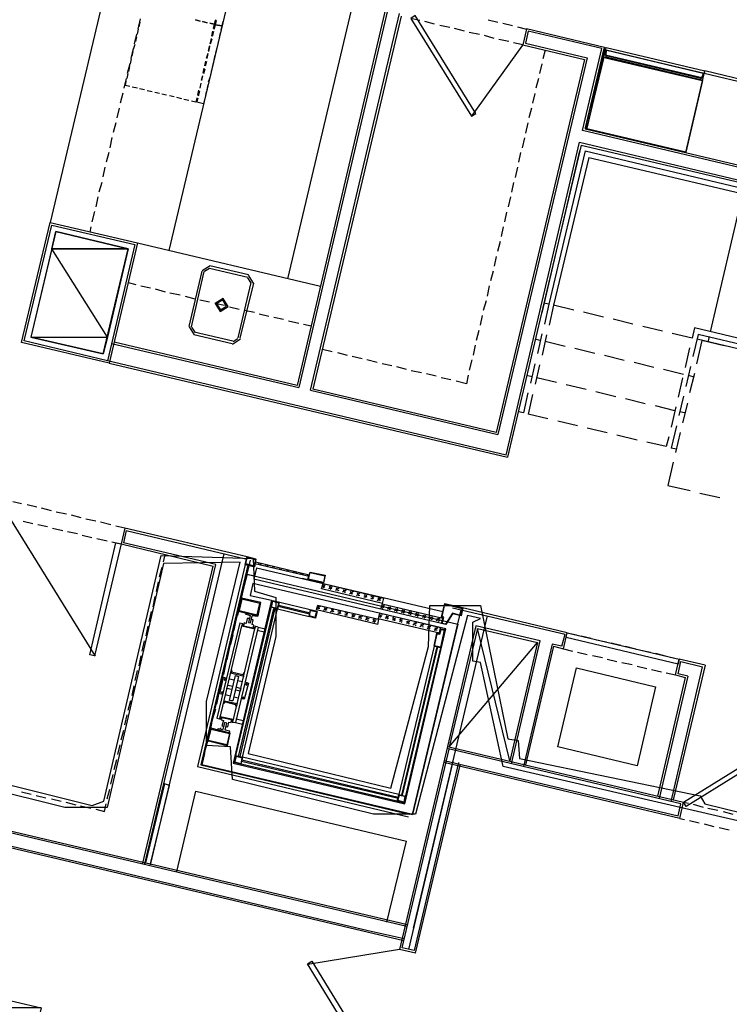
# Model space of a CAD drawing. Header units: feet. Extents: x -79 to 198, y -22 to 181.
# Tile 175 of 256: x 66 to 83, y 125 to 149. Entities that reach past the tile are written whole.
import ezdxf

# ---------------------------------------------------------------- set-up
doc = ezdxf.new("R2010")
doc.units = ezdxf.units.FT
for name, color, linetype in [('A-AREA-COMUN', 252, 'CONTINUOUS'), ('A-AREA-UNIDAD', 30, 'CONTINUOUS'), ('A-LINEA', 7, 'CONTINUOUS'), ('A-MURO-CONCRETO', 8, 'CONTINUOUS')]:
    doc.layers.add(name, color=color, linetype=linetype)

msp = doc.modelspace()

# ---------------------------------------------------------------- linework, layer by layer
at = {"layer": 'A-AREA-COMUN'}
msp.add_lwpolyline([(87.712, 128.0889), (77.68, 130.4178), (77.12, 132.9778), (76.928, 133.0133), (76.928, 133.9733), (77.12, 134.0622), (76.8, 134.1333), (75.52, 129.2444), (74.48, 129.2444), (71.008, 130.0978), (70.96, 130.8978), (70.368, 130.9333), (70.368, 132.0178), (71.2, 135.4489), (69.312, 135.4133), (67.92, 129.4044), (66.88, 129.4044), (63.008, 130.3644)], dxfattribs=at)
at = {"layer": 'A-AREA-UNIDAD'}
msp.add_lwpolyline([(63.04, 130.5778), (67.552, 129.4578), (67.84, 129.5644), (69.248, 135.6089), (71.52, 135.5378), (71.552, 134.7378), (72.08, 134.5778), (72.08, 133.6178), (71.392, 130.7378), (74.912, 129.8844), (75.84, 133.3689), (75.872, 134.3822), (77.12, 134.3822), (77.792, 131.0933), (78.048, 131.0578), (78.08, 130.6133), (82.528, 129.6889), (82.64, 129.4933), (85.92, 128.6933)], dxfattribs=at)
at = {"layer": 'A-LINEA'}
for p, q in [((71.5733, 152.1244), (69.44, 143.1244)), ((68.4, 151.7644), (66.52, 143.8178)), ((74.0533, 149.5778), (72.36, 142.4311)), ((74.8533, 149.3911), (72.6, 139.8044)), ((74.8933, 149.3244), (72.64, 139.7511)), ((72.9333, 139.6844), (75.12, 148.9644)), ((68.7333, 148.8311), (68.68, 148.5778)), ((68.7067, 148.6311), (68.7333, 148.7511)), ((70.2133, 148.7778), (70.0933, 148.8044)), ((70.0933, 148.8044), (70.2133, 148.7778)), ((70.3867, 148.7378), (70.2667, 148.7644)), ((70.2667, 148.7644), (70.3867, 148.7378)), ((70.5867, 148.6844), (70.6133, 148.7911)), ((75.16, 148.8978), (72.9867, 139.7111)), ((75.6267, 148.7911), (75.4, 148.8444)), ((75.9867, 148.6978), (75.7467, 148.7644)), ((77.3067, 148.8044), (77.5467, 148.7511)), ((77.6667, 148.7244), (77.9067, 148.6711)), ((68.64, 148.4578), (68.5867, 148.2178)), ((68.6667, 148.4578), (68.6933, 148.5778)), ((70.52, 148.5244), (70.4933, 148.4044)), ((70.52, 148.4044), (70.5467, 148.5244)), ((70.7067, 148.4844), (70.68, 148.3644)), ((76.36, 148.6178), (76.12, 148.6711)), ((76.72, 148.5244), (76.48, 148.5911)), ((77.0933, 148.4444), (76.84, 148.4978)), ((78.0267, 148.6311), (78.2533, 148.5778)), ((78.2533, 148.5778), (78.16, 148.1911)), ((78.2933, 148.5244), (78.2267, 148.2311)), ((78.2533, 148.5911), (80.1733, 148.1378)), ((80.1067, 148.0978), (78.2933, 148.5244)), ((68.5733, 148.0844), (68.6133, 148.2044)), ((68.6267, 148.2711), (68.6533, 148.3911)), ((70.48, 148.3511), (70.4533, 148.2178)), ((70.4667, 148.2178), (70.5067, 148.3378)), ((70.6667, 148.2978), (70.64, 148.1778)), ((77.4533, 148.3511), (77.2133, 148.4178)), ((77.8133, 148.2711), (77.5733, 148.3244)), ((78.16, 148.1911), (77.9333, 148.2444)), ((78.16, 148.1911), (79.68, 147.8311)), ((78.2267, 148.2311), (79.7467, 147.8711)), ((68.56, 148.0978), (68.5067, 147.8578)), ((68.5333, 147.9111), (68.56, 148.0311)), ((70.4, 147.9778), (70.36, 147.8578)), ((70.3867, 147.8578), (70.4133, 147.9778)), ((70.44, 148.1644), (70.4133, 148.0444)), ((70.4267, 148.0311), (70.4533, 148.1511)), ((70.6267, 148.1244), (70.5867, 147.9911)), ((76.8944, 146.4265), (78.1637, 148.1847)), ((78.7067, 148.0578), (78.6533, 147.8444)), ((79.6267, 146.0844), (80.1067, 148.0978)), ((80.1733, 148.1378), (79.6933, 146.1244)), ((79.7067, 146.1511), (80.16, 148.0978)), ((79.7467, 146.1378), (80.2133, 148.1244)), ((79.7467, 146.1378), (80.2, 148.0978)), ((68.48, 147.7244), (68.4133, 147.4844)), ((68.4933, 147.7244), (68.52, 147.8444)), ((70.3467, 147.7911), (70.32, 147.6711)), ((70.3467, 147.6711), (70.3733, 147.7911)), ((70.5333, 147.7511), (70.5067, 147.6311)), ((70.5733, 147.9378), (70.5467, 147.8178)), ((79.68, 147.8311), (77.5067, 138.6444)), ((79.7467, 147.8711), (77.5467, 138.5911)), ((78.6267, 147.7244), (78.5733, 147.4844)), ((82.5467, 147.3644), (80.2133, 147.9244)), ((82.5467, 147.3644), (80.2133, 147.9244)), ((80.2133, 147.8978), (82.5333, 147.3378)), ((80.2133, 147.8978), (82.5333, 147.3378)), ((68.4133, 147.3644), (68.44, 147.4844)), ((68.4533, 147.5378), (68.48, 147.6578)), ((70.3067, 147.6178), (70.28, 147.4978)), ((70.3067, 147.4844), (70.3333, 147.6044)), ((70.4933, 147.5778), (70.4667, 147.4444)), ((82.1733, 145.5378), (82.64, 147.5511)), ((85.0667, 146.9111), (82.6267, 147.4844)), ((85.08, 146.9644), (82.64, 147.5511)), ((68.3867, 147.3644), (68.3333, 147.1244)), ((68.3733, 147.1911), (68.3867, 147.2978)), ((70.2267, 147.2444), (70.2, 147.1244)), ((70.2133, 147.1244), (70.24, 147.2444)), ((70.2667, 147.4311), (70.24, 147.3111)), ((70.2533, 147.3111), (70.28, 147.4311)), ((70.4533, 147.3911), (70.4133, 147.2711)), ((78.5467, 147.3644), (78.48, 147.1244)), ((68.3067, 147.0044), (68.24, 146.7511)), ((68.48, 147.1644), (68.3733, 147.1911)), ((68.6667, 147.1244), (68.5333, 147.1511)), ((68.84, 147.0844), (68.72, 147.1111)), ((69.0267, 147.0311), (68.9067, 147.0578)), ((69.2133, 146.9911), (69.0933, 147.0178)), ((69.3867, 146.9511), (69.2667, 146.9778)), ((70.1733, 147.0711), (70.1467, 146.9511)), ((70.1733, 146.9378), (70.2, 147.0578)), ((70.36, 147.0311), (70.3333, 146.8978)), ((70.4, 147.2044), (70.3733, 147.0844)), ((78.4533, 146.9911), (78.4, 146.7511)), ((69.5733, 146.9111), (69.4533, 146.9378)), ((69.76, 146.8578), (69.64, 146.8978)), ((69.9333, 146.8178), (69.8133, 146.8444)), ((70.1333, 146.7778), (70.16, 146.8844)), ((68.2133, 146.6311), (68.16, 146.3911)), ((78.3733, 146.6311), (78.3067, 146.3911)), ((68.1333, 146.2711), (68.0667, 146.0311)), ((78.28, 146.2711), (78.2267, 146.0178)), ((97.2267, 141.9244), (79.6267, 146.0844)), ((79.6933, 146.1244), (97.1867, 141.9778)), ((68.04, 145.9111), (67.9867, 145.6578)), ((77.7467, 138.0844), (79.56, 145.7911)), ((78.2, 145.8978), (78.1467, 145.6578)), ((79.56, 145.7911), (97.44, 141.5511)), ((67.96, 145.5378), (67.8933, 145.2978)), ((79.6, 145.7244), (77.7867, 138.0311)), ((78.1067, 145.5378), (78.0533, 145.2978)), ((79.56, 145.5778), (78.6267, 141.5911)), ((79.6933, 145.5778), (78.8, 141.8044)), ((79.6, 145.7244), (97.48, 141.4978)), ((79.6933, 145.5778), (97.3333, 141.4044)), ((79.7867, 145.4178), (78.92, 141.7778)), ((79.7867, 145.4178), (97.1867, 141.3111)), ((67.8667, 145.1778), (67.8133, 144.9378)), ((78.0267, 145.1778), (77.9733, 144.9244)), ((67.7867, 144.8044), (67.72, 144.5644)), ((77.9333, 144.8044), (77.88, 144.5644)), ((67.6933, 144.4444), (67.64, 144.2044)), ((77.8533, 144.4444), (77.8, 144.2044)), ((83.5733, 144.5244), (82.7733, 141.1244)), ((67.6133, 144.0844), (67.5467, 143.8311)), ((77.76, 144.0711), (77.7067, 143.8311)), ((67.52, 143.7111), (67.4933, 143.5778)), ((77.68, 143.7111), (77.6267, 143.4711)), ((77.6, 143.3511), (77.5333, 143.0978)), ((68.6667, 143.3111), (73.1733, 142.2444)), ((77.5067, 142.9778), (77.4533, 142.7378)), ((70.2533, 142.6178), (69.9333, 141.2578)), ((70.4583, 142.7466), (70.2578, 142.6228)), ((70.443, 142.6818), (70.3227, 142.6074)), ((71.3867, 142.4578), (70.44, 142.6844)), ((71.4, 142.5244), (70.4533, 142.7511)), ((77.4267, 142.6178), (77.36, 142.3778)), ((70.3067, 142.6044), (69.9867, 141.2444)), ((71.464, 142.3348), (71.3897, 142.4551)), ((71.5289, 142.3195), (71.405, 142.52)), ((68.44, 142.3378), (68.6267, 142.2844)), ((68.7467, 142.2578), (68.9867, 142.2044)), ((69.1067, 142.1778), (69.3467, 142.1111)), ((71.1467, 140.9778), (71.4667, 142.3378)), ((71.2, 140.9644), (71.5333, 142.3244)), ((77.3333, 142.2578), (77.28, 142.0044)), ((69.4667, 142.0844), (69.72, 142.0311)), ((69.84, 142.0044), (70.08, 141.9378)), ((70.2, 141.9111), (70.44, 141.8578)), ((77.2533, 141.8844), (77.1867, 141.6444)), ((70.5733, 141.8311), (70.8133, 141.7778)), ((70.9333, 141.7378), (71.1733, 141.6844)), ((71.2933, 141.6578), (71.5467, 141.6044)), ((78.8, 141.8044), (78.68, 141.8311)), ((78.8, 141.8044), (78.6933, 141.3111)), ((78.92, 141.7778), (78.8133, 141.2844)), ((79.4133, 141.6578), (78.92, 141.7778)), ((71.6667, 141.5644), (71.9067, 141.5111)), ((72.0267, 141.4844), (72.2667, 141.4311)), ((77.16, 141.5244), (77.1067, 141.2844)), ((80.1467, 141.4844), (79.6533, 141.6044)), ((80.8667, 141.3111), (80.3867, 141.4311)), ((69.9378, 141.2494), (70.0617, 141.0489)), ((70.0027, 141.2341), (70.077, 141.1138)), ((72.3867, 141.3911), (72.64, 141.3378)), ((72.76, 141.3111), (72.9467, 141.2711)), ((81.6, 141.1378), (81.12, 141.2578)), ((82.3867, 141.2178), (82.3333, 140.9644)), ((92.9733, 138.7111), (82.3867, 141.2178)), ((70.0533, 141.0578), (71, 140.8311)), ((70.0667, 141.1244), (71.0133, 140.8978)), ((71.0084, 140.8222), (71.2089, 140.9461)), ((71.0237, 140.8871), (71.144, 140.9615)), ((77.08, 141.1511), (77.0133, 140.9111)), ((78.5867, 140.9111), (78.4667, 140.9378)), ((78.6267, 141.0711), (78.52, 140.5911)), ((78.7467, 141.0444), (78.64, 140.5511)), ((82.3333, 140.9644), (81.84, 141.0844)), ((82.48, 141.0578), (82.3467, 140.5111)), ((92.7867, 138.4978), (82.4533, 140.9378)), ((92.8267, 138.6178), (82.48, 141.0578)), ((82.7467, 141.0044), (82.72, 140.8711)), ((68.0267, 140.8311), (72.64, 139.7511)), ((72.6, 139.8044), (68.0933, 140.8711)), ((73.4667, 140.6311), (73.2267, 140.6844)), ((76.9867, 140.7911), (76.9333, 140.5511)), ((79.2, 140.7644), (78.7067, 140.8844)), ((79.9333, 140.5911), (79.44, 140.7111)), ((82.2667, 140.7244), (82.16, 140.2444)), ((82.5733, 140.9111), (82.44, 140.3378)), ((73.84, 140.5378), (73.6, 140.6044)), ((74.2, 140.4578), (73.96, 140.5111)), ((74.5733, 140.3644), (74.32, 140.4311)), ((76.9067, 140.4311), (76.84, 140.1778)), ((80.6533, 140.4178), (80.1733, 140.5378)), ((77.7467, 138.0844), (67.9333, 140.4044)), ((67.9733, 140.3511), (77.7867, 138.0311)), ((74.9333, 140.2844), (74.6933, 140.3378)), ((75.2933, 140.1911), (75.0533, 140.2578)), ((78.4533, 140.3378), (78.3467, 139.8578)), ((78.5733, 140.3111), (78.4667, 139.8311)), ((81.3867, 140.2444), (80.9067, 140.3644)), ((82.12, 140.0711), (81.6267, 140.1911)), ((82.2933, 140.2711), (82.1733, 139.7778)), ((75.6667, 140.1111), (75.4133, 140.1644)), ((76.0267, 140.0311), (75.7867, 140.0844)), ((76.3867, 139.9378), (76.1467, 139.9911)), ((76.8133, 140.0578), (76.7733, 139.8444)), ((78.3867, 140.0178), (78.2533, 140.0444)), ((78.9867, 139.8711), (78.5067, 139.9911)), ((82.0933, 139.9911), (81.9867, 139.5111)), ((82.36, 140.0178), (82.24, 140.0444)), ((82.3867, 140.0978), (82.2667, 139.6178)), ((82.3867, 140.0978), (82.2667, 139.6178)), ((77.5067, 138.6444), (72.9867, 139.7111)), ((76.7733, 139.8444), (76.52, 139.9111)), ((79.72, 139.6978), (79.2267, 139.8178)), ((72.9333, 139.6844), (77.5467, 138.5911)), ((78.28, 139.6178), (78.1733, 139.1244)), ((78.4, 139.5778), (78.2933, 139.0978)), ((80.4533, 139.5244), (79.96, 139.6444)), ((81.1733, 139.3511), (80.6933, 139.4711)), ((82.12, 139.5378), (82, 139.0578)), ((81.9067, 139.1778), (81.4267, 139.2978)), ((81.9333, 139.2711), (81.8133, 138.7778)), ((82.2133, 139.3644), (82.0933, 138.8844)), ((82.2133, 139.3644), (82.0933, 138.8844)), ((78.1733, 139.1244), (78.0533, 139.1511)), ((78.7733, 138.9778), (78.2933, 139.0978)), ((82.1467, 139.1244), (82.0267, 139.1511)), ((79.5067, 138.8044), (79.0267, 138.9244)), ((80.24, 138.6311), (79.7467, 138.7511)), ((81.9467, 138.8044), (81.8133, 138.2578)), ((80.9733, 138.4578), (80.48, 138.5778)), ((81.76, 138.5378), (81.6933, 138.2978)), ((82.04, 138.6444), (81.92, 138.1511)), ((82.04, 138.6444), (81.92, 138.1511)), ((81.6933, 138.2978), (81.2133, 138.4044)), ((81.9467, 138.2311), (81.8133, 138.2578)), ((81.8667, 137.9111), (81.7333, 137.3378)), ((82.52, 137.1511), (83.0133, 137.0444)), ((65.8133, 136.8844), (65.6, 136.9378)), ((66.1867, 136.8044), (65.9467, 136.8578)), ((66.5467, 136.7111), (66.3067, 136.7778)), ((66.92, 136.6311), (66.6667, 136.6844)), ((67.28, 136.5378), (67.04, 136.6044)), ((65.5158, 136.5424), (67.6221, 133.1336)), ((65.8533, 136.4578), (66.0933, 136.4044)), ((66.2133, 136.3778), (66.4533, 136.3244)), ((67.64, 136.4578), (67.4, 136.5111)), ((68.0133, 136.3644), (67.76, 136.4311)), ((68.36, 136.2844), (68.1333, 136.3378)), ((66.5733, 136.2844), (66.8267, 136.2311)), ((66.9467, 136.2044), (67.1867, 136.1511)), ((67.3067, 136.1111), (67.5467, 136.0578)), ((68.36, 136.2844), (68.2667, 135.8978)), ((68.3867, 136.2311), (68.32, 135.9244)), ((71.3733, 135.5778), (68.36, 136.2844)), ((68.3867, 136.2311), (71.36, 135.5244)), ((67.6667, 136.0311), (67.92, 135.9778)), ((68.04, 135.9511), (68.2667, 135.8978)), ((68.2667, 135.8978), (70.5333, 135.3511)), ((70.6, 135.3911), (68.32, 135.9244)), ((68.9867, 127.9911), (70.8, 135.6578)), ((69.3067, 135.4578), (69.3467, 135.6311)), ((68.8, 128.0311), (70.5333, 135.3511)), ((68.8533, 128.0178), (70.6, 135.3911)), ((70.2533, 130.4578), (71.4533, 135.4978)), ((72.8933, 135.0978), (71.56, 135.4044)), ((71.5733, 135.4578), (72.8933, 135.1378)), ((71.6667, 135.4044), (71.64, 135.3911)), ((71.7067, 135.4044), (71.68, 135.3778)), ((71.84, 135.3644), (71.8133, 135.3511)), ((71.88, 135.3644), (71.8533, 135.3378)), ((69.2133, 135.0844), (69.28, 135.3244)), ((71.3733, 135.1511), (71.2933, 134.8711)), ((71.36, 135.1511), (71.5467, 135.1111)), ((71.6, 135.3111), (71.5333, 135.0311)), ((71.6, 135.3111), (76.1867, 134.2311)), ((72.0133, 135.3244), (71.9867, 135.3111)), ((72.0533, 135.3111), (72.0267, 135.2978)), ((72.1867, 135.2844), (72.16, 135.2711)), ((72.2267, 135.2711), (72.2, 135.2578)), ((72.36, 135.2444), (72.3333, 135.2311)), ((72.4, 135.2311), (72.3733, 135.2178)), ((72.5333, 135.2044), (72.5067, 135.1911)), ((72.5733, 135.1911), (72.5467, 135.1778)), ((72.7067, 135.1644), (72.68, 135.1511)), ((72.7467, 135.1511), (72.72, 135.1378)), ((72.88, 135.1244), (72.8533, 135.1111)), ((69.1333, 134.7244), (69.1867, 134.9644)), ((76.16, 133.9378), (71.5333, 135.0311)), ((73.12, 134.9511), (72.7333, 135.0444)), ((72.8667, 135.0311), (73.2533, 134.9378)), ((73.2, 134.7911), (73.24, 134.9244)), ((73.2933, 134.8844), (73.2133, 134.8311)), ((73.2533, 134.8978), (73.2267, 134.8844)), ((73.24, 134.9244), (74.7333, 134.5644)), ((73.4267, 134.8578), (73.3867, 134.8311)), ((71.2667, 134.7511), (71.2133, 134.5111)), ((74.7067, 134.4311), (73.2, 134.7911)), ((73.28, 134.8444), (73.24, 134.8178)), ((73.4667, 134.8444), (73.3733, 134.7911)), ((73.4533, 134.8044), (73.4133, 134.7778)), ((73.64, 134.8044), (73.5467, 134.7511)), ((73.5867, 134.8044), (73.56, 134.7911)), ((73.6267, 134.7511), (73.5867, 134.7378)), ((73.8133, 134.7644), (73.72, 134.7111)), ((73.76, 134.7644), (73.7333, 134.7511)), ((73.8, 134.7111), (73.76, 134.6978)), ((73.9867, 134.7244), (73.8933, 134.6578)), ((73.9333, 134.7244), (73.9067, 134.7111)), ((73.9733, 134.6711), (73.9333, 134.6578)), ((74.1467, 134.6844), (74.0667, 134.6178)), ((74.1067, 134.6844), (74.08, 134.6711)), ((74.1467, 134.6311), (74.1067, 134.6178)), ((74.28, 134.6444), (74.24, 134.6311)), ((74.32, 134.6311), (74.24, 134.5778)), ((69.0533, 134.3511), (69.1067, 134.6044)), ((71.1867, 134.3911), (71.1333, 134.1378)), ((73.0933, 134.2311), (72, 134.4978)), ((72.1333, 134.3644), (72.9067, 134.1778)), ((72.1467, 134.3911), (72.92, 134.2044)), ((73.08, 134.2711), (73.1067, 134.3911)), ((73.1733, 134.3644), (73.0933, 134.3111)), ((73.1067, 134.3911), (74.6133, 134.0444)), ((73.12, 134.3644), (73.1067, 134.3511)), ((74.32, 134.5911), (74.28, 134.5778)), ((74.4533, 134.6044), (74.4133, 134.5911)), ((74.4933, 134.5911), (74.4133, 134.5378)), ((74.48, 134.5511), (74.4533, 134.5378)), ((74.6667, 134.5511), (74.5733, 134.4978)), ((74.6267, 134.5644), (74.5867, 134.5378)), ((74.6533, 134.5111), (74.6267, 134.4978)), ((74.7467, 134.3778), (74.6667, 134.3378)), ((74.6933, 134.3911), (74.68, 134.3778)), ((74.7067, 134.4311), (74.7333, 134.5644)), ((79.2533, 133.7111), (76.44, 134.3778)), ((68.96, 133.9911), (69.0133, 134.2311)), ((71.16, 130.6578), (72.0267, 134.3111)), ((72.0533, 134.3111), (71.1867, 130.6578)), ((72.12, 134.2978), (72.8933, 134.1111)), ((74.5867, 133.9111), (73.08, 134.2711)), ((73.16, 134.3111), (73.12, 134.2978)), ((73.3467, 134.3244), (73.2533, 134.2578)), ((73.2933, 134.3244), (73.2667, 134.3111)), ((73.3333, 134.2711), (73.2933, 134.2578)), ((73.5067, 134.2844), (73.4267, 134.2178)), ((73.4667, 134.2844), (73.44, 134.2711)), ((73.5067, 134.2311), (73.4667, 134.2178)), ((73.64, 134.2444), (73.6, 134.2311)), ((73.68, 134.2311), (73.6, 134.1778)), ((73.68, 134.1911), (73.64, 134.1778)), ((73.8133, 134.2044), (73.7733, 134.1911)), ((73.8533, 134.1911), (73.7733, 134.1378)), ((73.84, 134.1511), (73.8133, 134.1378)), ((73.9867, 134.1644), (73.9467, 134.1378)), ((74.0267, 134.1511), (73.9467, 134.0978)), ((74.16, 134.1244), (74.12, 134.0978)), ((74.6933, 134.1511), (74.6133, 134.1111)), ((74.64, 134.1644), (74.6267, 134.1511)), ((74.7333, 134.3378), (74.6933, 134.3111)), ((74.8133, 134.1244), (74.7867, 134.0978)), ((74.9067, 134.3378), (74.8267, 134.2844)), ((74.8667, 134.3511), (74.84, 134.3244)), ((74.9067, 134.2978), (74.8667, 134.2711)), ((75.08, 134.2978), (75, 134.2444)), ((75.04, 134.3111), (75.0133, 134.2844)), ((75.08, 134.2578), (75.04, 134.2311)), ((75.2133, 134.2711), (75.1733, 134.2444)), ((75.2533, 134.2578), (75.1733, 134.2044)), ((75.2533, 134.2178), (75.2133, 134.1911)), ((75.3867, 134.2311), (75.3467, 134.2044)), ((75.4267, 134.2178), (75.3467, 134.1644)), ((75.4133, 134.1778), (75.3867, 134.1511)), ((75.44, 129.2311), (76.64, 134.2711)), ((75.4667, 126.4311), (77.2933, 134.1244)), ((75.6, 134.1778), (75.5067, 134.1244)), ((75.56, 134.1911), (75.52, 134.1644)), ((75.5867, 134.1378), (75.56, 134.1111)), ((75.7733, 134.1378), (75.68, 134.0844)), ((75.7333, 134.1378), (75.6933, 134.1244)), ((76.4267, 134.3244), (79.2, 133.6711)), ((76.68, 134.3244), (76.64, 134.1244)), ((71.1867, 133.9511), (70.6267, 131.6044)), ((70.6933, 131.5911), (71.24, 133.8844)), ((71.0933, 134.0178), (71.04, 133.7778)), ((71.1867, 133.9511), (71.2667, 133.9378)), ((71.28, 133.9511), (71.28, 133.9511)), ((74.0133, 134.1111), (73.9867, 134.0978)), ((74.2, 134.1111), (74.1067, 134.0578)), ((74.1867, 134.0711), (74.16, 134.0444)), ((74.3733, 134.0711), (74.28, 134.0178)), ((74.3333, 134.0844), (74.2933, 134.0578)), ((74.36, 134.0311), (74.3333, 134.0044)), ((74.5467, 134.0311), (74.4533, 133.9778)), ((74.5067, 134.0444), (74.4667, 134.0178)), ((74.5333, 133.9911), (74.4933, 133.9644)), ((74.5867, 133.9111), (74.6133, 134.0444)), ((74.68, 134.1111), (74.64, 134.0844)), ((74.8533, 134.1111), (74.7733, 134.0578)), ((74.8533, 134.0711), (74.8133, 134.0444)), ((74.9867, 134.0844), (74.9467, 134.0578)), ((75.0267, 134.0711), (74.9467, 134.0178)), ((75.0267, 134.0311), (74.9867, 134.0044)), ((75.16, 134.0444), (75.12, 134.0178)), ((75.2, 134.0311), (75.12, 133.9778)), ((75.1867, 133.9911), (75.16, 133.9644)), ((75.3733, 133.9911), (75.2933, 133.9378)), ((75.3333, 133.9911), (75.2933, 133.9778)), ((75.36, 133.9511), (75.3333, 133.9244)), ((75.5467, 133.9511), (75.4533, 133.8978)), ((75.5067, 133.9511), (75.4667, 133.9378)), ((75.5333, 133.8978), (75.5067, 133.8844)), ((75.72, 133.9111), (75.6267, 133.8578)), ((75.68, 133.9111), (75.64, 133.8978)), ((75.76, 134.0978), (75.7333, 134.0711)), ((75.9467, 134.0978), (75.8533, 134.0444)), ((75.9067, 134.0978), (75.8667, 134.0844)), ((75.9333, 134.0444), (75.8933, 134.0311)), ((76.12, 134.0578), (76.0267, 134.0044)), ((76.08, 134.0578), (76.04, 134.0444)), ((76.1067, 134.0044), (76.0667, 133.9911)), ((76.2, 134.0844), (76.16, 134.0978)), ((76.16, 133.9378), (76.2, 134.0844)), ((76.1867, 134.0578), (76.16, 133.9378)), ((77, 133.8844), (76.3067, 130.9111)), ((78.5867, 133.5111), (77, 133.8844)), ((68.88, 133.6311), (68.9333, 133.8711)), ((71.0133, 133.6578), (70.96, 133.4178)), ((71.0133, 131.5111), (71.56, 133.8044)), ((71.64, 133.8444), (71.08, 131.4978)), ((71.64, 133.8444), (71.56, 133.8711)), ((71.7867, 133.7244), (71.6133, 133.7644)), ((71.64, 133.8444), (71.8133, 133.8044)), ((75.7067, 133.8578), (75.68, 133.8444)), ((75.8933, 133.8711), (75.8, 133.8044)), ((75.8533, 133.8711), (75.8133, 133.8578)), ((75.88, 133.8178), (75.84, 133.8044)), ((76.0667, 133.8311), (75.9733, 133.7644)), ((76.0267, 133.8311), (75.9867, 133.8178)), ((76.0533, 133.7778), (76.0133, 133.7644)), ((77.04, 133.8178), (76.3467, 130.8978)), ((77.84, 130.5511), (77.04, 133.8178)), ((77.04, 133.8178), (78.52, 133.4711)), ((79.12, 133.3778), (79.2, 133.6711)), ((79.16, 133.3111), (79.2533, 133.7111)), ((79.2533, 133.7111), (79.48, 133.6578)), ((46.04, 133.4311), (75.32, 126.5244)), ((68.7867, 133.2578), (68.84, 133.5111)), ((76.3467, 130.8978), (78.52, 133.4711)), ((78.52, 133.4711), (77.84, 130.5511)), ((77.88, 130.4844), (78.5867, 133.5111)), ((78.88, 133.4311), (78.1733, 130.4178)), ((79.12, 133.3778), (78.88, 133.4311)), ((79.6, 133.6311), (79.84, 133.5778)), ((79.9733, 133.5378), (80.2133, 133.4844)), ((80.3333, 133.4578), (80.5733, 133.4044)), ((75.3067, 126.4711), (45.9733, 133.3911)), ((70.92, 133.2844), (70.8667, 133.0444)), ((76.04, 133.3644), (75.1733, 129.7111)), ((75.2, 129.7111), (76.0667, 133.3644)), ((78.92, 133.3778), (78.2267, 130.4578)), ((78.92, 133.3778), (79.16, 133.3111)), ((79.16, 133.3111), (79.3867, 133.2578)), ((79.5067, 133.2311), (79.7467, 133.1778)), ((79.88, 133.1511), (80.12, 133.0978)), ((80.6933, 133.3778), (80.9467, 133.3111)), ((81.0667, 133.2844), (81.3067, 133.2311)), ((81.4267, 133.2044), (81.6667, 133.1378)), ((68.7067, 132.8978), (68.76, 133.1378)), ((70.84, 132.9244), (70.7867, 132.6844)), ((80.24, 133.0578), (80.48, 133.0044)), ((80.6, 132.9778), (80.8533, 132.9244)), ((81.7867, 133.1111), (82.0133, 133.0578)), ((82.6533, 132.9111), (81.8667, 129.5911)), ((81.92, 132.6711), (82.0133, 133.0578)), ((81.9867, 132.6978), (82.0533, 133.0044)), ((82.6533, 132.9111), (82.0133, 133.0578)), ((82.0533, 133.0044), (82.5867, 132.8711)), ((75.2267, 126.1244), (47.32, 132.7111)), ((68.6133, 132.5378), (68.6667, 132.7778)), ((80.9733, 132.8844), (81.2133, 132.8311)), ((81.3333, 132.8044), (81.5733, 132.7511)), ((81.6933, 132.7244), (81.92, 132.6711)), ((81.8133, 129.5511), (82.5867, 132.8711)), ((82.2267, 132.6444), (81.9867, 132.6978)), ((70.7467, 132.5644), (70.6933, 132.3111)), ((70.9333, 132.5778), (71.0533, 132.5511)), ((71.1333, 132.5378), (71.2533, 132.5111)), ((82.2267, 132.6444), (81.52, 129.6311)), ((68.5333, 132.1644), (68.5867, 132.4044)), ((70.6667, 132.1911), (70.6133, 131.9511)), ((68.44, 131.8044), (68.5067, 132.0444)), ((70.96, 132.1511), (70.8267, 132.1778)), ((71.16, 132.0978), (71.04, 132.1244)), ((70.5867, 131.8311), (70.52, 131.5911)), ((68.36, 131.4444), (68.4133, 131.6844)), ((70.4933, 131.4711), (70.44, 131.2178)), ((70.7467, 131.6178), (70.72, 131.6311)), ((71, 131.5111), (71.08, 131.4978)), ((71.08, 131.4978), (71.2533, 131.4578)), ((71.28, 131.5378), (71.0933, 131.5778)), ((68.2667, 131.0711), (68.3333, 131.3111)), ((70.72, 131.3378), (70.72, 131.3644)), ((70.4133, 131.0978), (70.3467, 130.8578)), ((68.1867, 130.7111), (68.24, 130.9511)), ((70.32, 130.7378), (70.2533, 130.4578)), ((76.3067, 130.9111), (75.12, 125.9111)), ((75.1867, 125.9511), (76.3467, 130.8444)), ((82.0533, 129.4978), (76.2933, 130.8578)), ((76.3067, 130.9111), (82.12, 129.5378)), ((80.9733, 130.4311), (79.0267, 130.8978)), ((68.0933, 130.3378), (68.16, 130.5911)), ((75.0933, 129.6311), (71.2267, 130.5378)), ((71.24, 130.5778), (75.0933, 129.6578)), ((76.44, 130.5378), (75.3467, 125.9111)), ((76.5733, 130.5111), (75.48, 125.8844)), ((82.0267, 129.1378), (76.2133, 130.5111)), ((76.2267, 130.5644), (81.9867, 129.2044)), ((70.2533, 130.4578), (75.44, 129.2311)), ((75.52, 125.8178), (76.6133, 130.4444)), ((68.0133, 129.9778), (68.0667, 130.2178)), ((65.8133, 129.7911), (66.0533, 129.7378)), ((67.92, 129.6178), (67.9867, 129.8578)), ((69.64, 127.8311), (70.1067, 129.8044)), ((70.1067, 129.8044), (75.2933, 128.5778)), ((66.1733, 129.6978), (66.4133, 129.6444)), ((66.5467, 129.6178), (66.7867, 129.5644)), ((66.9067, 129.5378), (67.1467, 129.4711)), ((82.0267, 129.1378), (82.12, 129.5378)), ((82.12, 129.5378), (82.24, 129.5111)), ((67.2667, 129.4444), (67.52, 129.3911)), ((67.64, 129.3644), (67.8533, 129.3111)), ((67.8533, 129.3111), (67.8933, 129.4978)), ((81.9867, 129.2044), (82.0533, 129.4978)), ((82.36, 129.4844), (82.6, 129.4178)), ((82.72, 129.3911), (82.96, 129.3378)), ((83.0933, 129.3111), (83.3333, 129.2444)), ((82.0267, 129.1378), (82.1467, 129.1111)), ((82.2667, 129.0844), (82.5067, 129.0311)), ((82.6267, 129.0044), (82.8667, 128.9378)), ((83, 128.9111), (83.24, 128.8578)), ((74.8133, 126.5778), (75.2933, 128.5778)), ((75.1255, 125.9104), (72.863, 125.5407)), ((75.52, 125.8178), (75.12, 125.9111)), ((75.48, 125.8844), (75.1867, 125.9511))]:
    msp.add_line(p, q, dxfattribs=at)
for points in [[(70.5867, 148.8044), (70.56, 148.6978), (70.4533, 148.7244)], [(70.4533, 148.7244), (70.56, 148.6978), (70.5333, 148.5911)], [(70.56, 148.5778), (70.5867, 148.6844), (70.7467, 148.6578), (70.72, 148.5511)], [(70.7733, 148.7644), (70.7467, 148.6578), (70.5867, 148.6844)], [(75.4, 148.8444), (76.8933, 146.4311), (77, 146.4978), (75.5067, 148.9111), (75.4, 148.8444)], [(82.64, 147.5511), (82.6267, 147.4844), (80.2, 148.0578), (80.2133, 148.1244), (82.64, 147.5511)], [(82.64, 147.5511), (82.6267, 147.4844), (80.2, 148.0578), (80.2133, 148.1244), (82.64, 147.5511)], [(82.6, 147.4978), (82.5733, 147.3778), (80.2, 147.9378), (80.2267, 148.0578), (82.6, 147.4978)], [(80.2133, 148.0578), (80.2, 147.9778), (80.2133, 147.9644), (80.2, 147.9378), (80.2133, 147.9244), (80.2, 147.9111), (80.2133, 147.8978), (80.2, 147.8844), (80.2, 147.8711), (82.5467, 147.3244), (82.5333, 147.3378), (82.56, 147.3511), (82.5467, 147.3644), (82.5733, 147.3778), (82.5733, 147.4044), (82.5867, 147.4178), (82.6133, 147.4844), (80.2133, 148.0578)], [(82.6, 147.4978), (82.5733, 147.3778), (80.2, 147.9378), (80.2267, 148.0578), (82.6, 147.4978)], [(80.2133, 148.0578), (80.2, 147.9778), (80.2133, 147.9644), (80.2, 147.9378), (80.2133, 147.9244), (80.2, 147.9111), (80.2133, 147.8978), (80.2, 147.8844), (80.2, 147.8711), (82.5467, 147.3244), (82.5333, 147.3378), (82.56, 147.3511), (82.5467, 147.3644), (82.5733, 147.3778), (82.5733, 147.4044), (82.5867, 147.4178), (82.6133, 147.4844), (80.2133, 148.0578)], [(80.16, 147.8844), (82.5867, 147.3111), (82.1733, 145.5511), (79.7333, 146.1244), (80.16, 147.8844)], [(70.1333, 146.8844), (70.1067, 146.7778), (70, 146.8044)], [(70.32, 146.8444), (70.2933, 146.7378), (70.1333, 146.7778)], [(66.52, 143.8178), (68.6667, 143.3111), (67.9733, 140.3511), (65.8133, 140.8578), (66.52, 143.8178)], [(66.56, 143.7511), (68.6, 143.2711), (67.9333, 140.4044), (65.88, 140.8978), (66.56, 143.7511)], [(67.8267, 140.5778), (68.44, 143.1644), (66.6533, 143.5911), (66.04, 140.9911), (67.8267, 140.5778)], [(70.7017, 141.6222), (70.9022, 141.7461), (70.7783, 141.9466), (70.5778, 141.8228), (70.7017, 141.6222)], [(70.7109, 141.6612), (70.8633, 141.7553), (70.7691, 141.9077), (70.6167, 141.8136), (70.7109, 141.6612)], [(83.12, 140.7778), (82.5733, 140.9111), (82.44, 140.3378)], [(81.8667, 137.9111), (81.7333, 137.3378), (82.28, 137.2178)], [(68.2667, 135.8978), (67.6133, 133.1378), (67.4933, 133.1644), (68.1333, 135.9244), (68.2667, 135.8978)], [(71.32, 135.3911), (71.5467, 135.3378), (71.5867, 135.5244), (71.3733, 135.5778)], [(71.5467, 135.3378), (71.32, 135.3911), (71.3733, 135.5778), (71.5867, 135.5244), (71.5467, 135.3378)], [(71.32, 135.3911), (70.1467, 130.4178), (75.3467, 129.1778)], [(71.3867, 135.3778), (70.2267, 130.4578), (75.36, 129.2444)], [(71.5467, 135.3511), (71.3333, 135.4044), (71.3733, 135.5644), (71.5733, 135.5111), (71.5467, 135.3511)], [(75.44, 129.2311), (70.2533, 130.4578), (71.36, 135.1511), (76.56, 133.9244), (75.44, 129.2311)], [(72.8667, 135.0311), (72.92, 135.2044), (73.2933, 135.1244), (73.2533, 134.9378)], [(73.2533, 134.9378), (72.8667, 135.0311), (72.92, 135.2044), (73.2933, 135.1244), (73.2533, 134.9378)], [(73.2533, 134.9511), (72.88, 135.0311), (72.92, 135.1911), (73.28, 135.1111), (73.2533, 134.9511)], [(76.2667, 133.8044), (71.5067, 134.9244), (71.44, 134.6311), (71.9733, 134.5111), (71.0267, 130.4978), (75.2533, 129.4978), (76.2667, 133.8044)], [(76.24, 133.7911), (75.2267, 129.5244), (71.0533, 130.5111), (72, 134.4978)], [(71.1467, 134.2444), (71.64, 134.1244), (71.7067, 134.4578), (71.2267, 134.5644)], [(71.1733, 134.2578), (71.6133, 134.1511), (71.68, 134.4311), (71.24, 134.5378), (71.1733, 134.2578)], [(72.12, 134.2978), (71.96, 134.3378), (72, 134.4978), (72.16, 134.4578), (72.12, 134.2978)], [(72.1067, 134.3111), (71.9733, 134.3378), (72, 134.4844), (72.1467, 134.4444), (72.1067, 134.3111)], [(76.1867, 134.0578), (74.6933, 134.4178), (74.6533, 134.2844)], [(76.16, 134.0978), (76.24, 134.4311), (76.68, 134.3244)], [(76.64, 134.1244), (76.4267, 134.1778), (76.2667, 133.9111), (76.16, 133.9378), (76.2, 134.0844), (76.16, 134.0978), (76.24, 134.4311), (76.68, 134.3244), (76.64, 134.1244)], [(76.6267, 134.1378), (76.4267, 134.1911), (76.2533, 133.9244), (76.1733, 133.9378), (76.2133, 134.0978), (76.1733, 134.1111), (76.24, 134.4178), (76.6667, 134.3111), (76.6267, 134.1378)], [(75.9733, 133.3778), (75.1067, 129.7244), (71.2533, 130.6444), (72.12, 134.2978)], [(71.3333, 134.2044), (71.32, 134.1778), (71.44, 134.1378), (71.4, 133.9644), (71.4533, 133.9511), (71.4933, 134.1244)], [(71.6133, 134.1378), (71.6133, 134.1111), (71.4933, 134.1244)], [(73.0533, 134.0711), (72.8933, 134.1111), (72.9333, 134.2711), (73.0933, 134.2311), (73.0533, 134.0711)], [(73.04, 134.0844), (72.9067, 134.1244), (72.9333, 134.2578), (73.08, 134.2311), (73.04, 134.0844)], [(76.1067, 133.7111), (76.1333, 133.8311), (74.6267, 134.1911), (74.6, 134.0578), (76.1067, 133.7111)], [(76.4267, 134.1778), (76.2667, 133.9111), (76.16, 133.9378)], [(71.2533, 133.9378), (71.24, 133.8844), (71.56, 133.8044), (71.5733, 133.8578)], [(71.28, 133.8844), (71.2667, 133.8978), (71.2667, 133.9378)], [(71.4267, 134.0578), (71.3733, 134.0578), (71.3467, 133.9378), (71.2933, 133.9511), (71.28, 133.8844), (71.52, 133.8311), (71.5333, 133.8978), (71.4933, 133.9111), (71.52, 134.0311), (71.4667, 134.0444)], [(71.56, 133.8711), (71.5467, 133.8311), (71.52, 133.8311)], [(76.1333, 133.3378), (75.9733, 133.3778), (76.04, 133.6978), (76.1067, 133.6844), (76.1333, 133.8044), (76.24, 133.7911), (76.1333, 133.3378)], [(76.1333, 133.3511), (75.9867, 133.3911), (76.0533, 133.6844), (76.12, 133.6711), (76.1467, 133.7911), (76.2267, 133.7778), (76.1333, 133.3511)], [(81.9867, 132.9378), (79.2267, 133.5911), (79.2533, 133.7111), (82.0133, 133.0578), (81.9867, 132.9378)], [(47.28, 132.7778), (74.3467, 126.3778), (75.24, 126.1778)], [(71.3067, 132.7111), (71.28, 132.7111), (71.2667, 132.6711), (70.9867, 132.7378), (71, 132.7778), (70.9733, 132.7911), (70.96, 132.7244), (71.2933, 132.6444)], [(79.0267, 130.8978), (79.48, 132.8444), (81.4267, 132.3778), (80.9733, 130.4311)], [(81.92, 132.6711), (82.16, 132.6044), (81.48, 129.6844)], [(70.7733, 132.1911), (70.6933, 132.2044), (70.7733, 132.5378), (70.7867, 132.6178), (70.8667, 132.5911)], [(70.8005, 132.5624), (70.8154, 132.5383), (70.8395, 132.5532), (70.8246, 132.5772), (70.8005, 132.5624)], [(70.9733, 132.0311), (70.9333, 132.0444), (71.08, 132.6578), (71.16, 132.6311), (71.0133, 132.0311), (70.9733, 132.0311)], [(71.32, 132.4978), (71.4, 132.4711), (71.2933, 132.0711), (71.2133, 132.0844)], [(71.3339, 132.4424), (71.3487, 132.4183), (71.3728, 132.4332), (71.3579, 132.4572), (71.3339, 132.4424)], [(70.7339, 132.2424), (70.7487, 132.2183), (70.7728, 132.2332), (70.7579, 132.2572), (70.7339, 132.2424)], [(70.9867, 132.3111), (70.8667, 132.3378), (70.8933, 132.4178), (71.0133, 132.3911)], [(71.0933, 132.3778), (71.2133, 132.3378), (71.2, 132.2711), (71.08, 132.2978)], [(70.8, 132.0311), (71.12, 131.9644), (71.1067, 131.8978), (71.0933, 131.8978), (71.0933, 131.9378), (70.8133, 132.0044), (70.8, 131.9644), (70.7867, 131.9778)], [(71.2539, 132.109), (71.2687, 132.085), (71.2928, 132.0998), (71.2779, 132.1239), (71.2539, 132.109)], [(70.6267, 131.6044), (70.72, 131.5778), (70.72, 131.6311)], [(70.6933, 131.5911), (70.7067, 131.6444), (71.0267, 131.5778)], [(70.8533, 131.4044), (70.8933, 131.3911), (70.92, 131.5111), (70.9733, 131.4978), (70.9867, 131.5644), (70.7467, 131.6178), (70.7333, 131.5644), (70.7867, 131.5511), (70.7467, 131.4178), (70.8, 131.4044)], [(70.9333, 131.2578), (70.9467, 131.2844), (70.8267, 131.3111), (70.8667, 131.4844), (70.8133, 131.4978), (70.7733, 131.3244)], [(71, 131.5111), (71.0133, 131.5511), (70.9867, 131.5644)], [(70.4667, 131.3644), (70.9467, 131.2444), (70.88, 130.9244), (70.3867, 131.0444)], [(70.48, 131.3378), (70.9333, 131.2311), (70.8667, 130.9511), (70.4133, 131.0578), (70.48, 131.3378)], [(70.6533, 131.3244), (70.6533, 131.3511), (70.7733, 131.3244)], [(82.12, 129.5378), (84.6667, 131.1111), (84.7333, 131.0044), (82.1867, 129.4311), (82.12, 129.5378)], [(71.2133, 130.4711), (71.0533, 130.5111), (71.0933, 130.6844), (71.2533, 130.6444), (71.2133, 130.4711)], [(71.2133, 130.4844), (71.0667, 130.5244), (71.1067, 130.6711), (71.24, 130.6311), (71.2133, 130.4844)], [(69.3333, 129.9911), (68.8667, 128.0444), (68.9867, 128.0178), (69.4533, 129.9511), (69.3333, 129.9911)], [(75.2267, 129.5244), (75.0667, 129.5644), (75.1067, 129.7244), (75.2667, 129.6844), (75.2267, 129.5244)], [(75.2267, 129.5378), (75.08, 129.5778), (75.12, 129.7111), (75.2533, 129.6844), (75.2267, 129.5378)], [(60.6, 125.8044), (66.2933, 124.4711), (65.8267, 122.5244), (60.1333, 123.8711), (60.6, 125.8044)], [(74.4267, 122.9911), (72.8533, 125.5511), (72.96, 125.6178), (74.5333, 123.0578), (74.4267, 122.9911)]]:
    msp.add_lwpolyline(points, dxfattribs=at)
at = {"layer": 'A-MURO-CONCRETO'}
for points in [[(66.6533, 143.5911), (68.44, 143.1644), (66.56, 143.1644), (66.6533, 143.5911), (66.6533, 143.5911)], [(66.56, 143.1644), (66.04, 140.9911), (67.9333, 140.9911), (66.56, 143.1644)], [(66.56, 143.1644), (68.44, 143.1644), (67.9333, 140.9911), (66.56, 143.1644), (66.56, 143.1644)], [(66.04, 140.9911), (67.9333, 140.9911), (67.8267, 140.5778), (66.04, 140.9911), (66.04, 140.9911)], [(60.6, 125.8044), (66.2933, 124.4711), (60.28, 124.4711), (60.6, 125.8044), (60.6, 125.8044)]]:
    msp.add_lwpolyline(points, dxfattribs=at)

doc.saveas('drawing.dxf')
